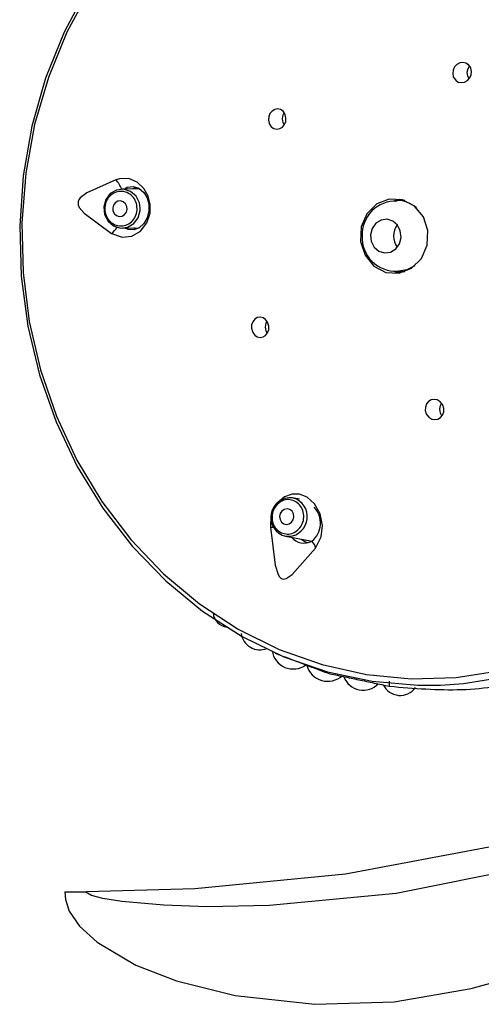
# Model space of a CAD drawing. Header units: millimetres. Extents: x 4904.09 to 4905.21, y 4759.5 to 4761.8.
# Tile 25 of 54: x 4904.87 to 4904.9, y 4760.21 to 4760.27. Entities that reach past the tile are written whole.
import ezdxf

# ---------------------------------------------------------------- set-up
doc = ezdxf.new("R2010")
doc.units = ezdxf.units.MM
doc.layers.add('SANINDUSA', color=3, linetype='Continuous')

msp = doc.modelspace()

# ---------------------------------------------------------------- linework, layer by layer
at = {"layer": 'SANINDUSA'}
for p, q in [((4904.878661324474, 4760.259299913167), (4904.877507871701, 4760.25927731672)), ((4904.895005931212, 4760.258555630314), (4904.895320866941, 4760.258638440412)), ((4904.895654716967, 4760.258548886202), (4904.895152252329, 4760.258548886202)), ((4904.878705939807, 4760.257915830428), (4904.878710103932, 4760.25805120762)), ((4904.877564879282, 4760.256777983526), (4904.878633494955, 4760.256798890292)), ((4904.878429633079, 4760.256720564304), (4904.878290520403, 4760.256792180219)), ((4904.895268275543, 4760.253957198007), (4904.894988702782, 4760.25399603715)), ((4904.895152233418, 4760.253988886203), (4904.894988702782, 4760.25399603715)), ((4904.895152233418, 4760.253988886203), (4904.895654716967, 4760.253988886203)), ((4904.888914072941, 4760.239408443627), (4904.888460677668, 4760.239489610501)), ((4904.888725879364, 4760.239404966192), (4904.888460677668, 4760.239489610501)), ((4904.888021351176, 4760.237028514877), (4904.889608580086, 4760.236744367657)), ((4904.873868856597, 4760.214247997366), (4904.87526717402, 4760.214247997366))]:
    msp.add_line(p, q, dxfattribs=at)
at = {"layer": 'SANINDUSA', "flags": 128}
for points in [[(4904.939867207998, 4760.273311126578), (4904.942948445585, 4760.268402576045), (4904.944436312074, 4760.264972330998), (4904.945463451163, 4760.261345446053), (4904.94597293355, 4760.256898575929), (4904.945686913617, 4760.252428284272), (4904.944448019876, 4760.247624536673), (4904.942412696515, 4760.243152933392), (4904.939793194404, 4760.239145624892), (4904.936723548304, 4760.235540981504), (4904.932203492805, 4760.231375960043), (4904.927255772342, 4760.227786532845), (4904.922004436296, 4760.224724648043), (4904.91657353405, 4760.222142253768), (4904.909075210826, 4760.21932284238), (4904.901394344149, 4760.217174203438), (4904.891845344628, 4760.215373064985), (4904.882194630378, 4760.2144251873), (4904.87526717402, 4760.214247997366)], [(4904.875301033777, 4760.272136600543), (4904.873827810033, 4760.269346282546), (4904.87264699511, 4760.266391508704), (4904.871773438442, 4760.26330943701), (4904.87121812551, 4760.260138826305), (4904.870988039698, 4760.256919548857), (4904.871086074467, 4760.253692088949), (4904.871510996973, 4760.250497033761), (4904.872257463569, 4760.247374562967), (4904.873316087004, 4760.244363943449), (4904.874673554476, 4760.241503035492), (4904.876312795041, 4760.238827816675), (4904.878213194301, 4760.236371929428), (4904.88035085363, 4760.234166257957), (4904.882698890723, 4760.23223853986), (4904.885227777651, 4760.230613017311), (4904.887905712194, 4760.229310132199), (4904.890699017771, 4760.22834626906), (4904.893572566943, 4760.227733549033), (4904.896490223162, 4760.227479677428), (4904.897943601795, 4760.227488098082)], [(4904.875476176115, 4760.272081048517), (4904.874005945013, 4760.269343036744), (4904.872822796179, 4760.266440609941), (4904.871941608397, 4760.263410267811), (4904.871373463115, 4760.260290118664), (4904.871125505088, 4760.257119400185), (4904.871200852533, 4760.253937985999), (4904.871598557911, 4760.250785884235), (4904.872313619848, 4760.247702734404), (4904.873337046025, 4760.2447273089), (4904.874655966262, 4760.241897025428), (4904.876253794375, 4760.239247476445), (4904.878110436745, 4760.236811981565), (4904.88020254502, 4760.234621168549), (4904.882503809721, 4760.232702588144), (4904.884985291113, 4760.23108036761), (4904.887615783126, 4760.229774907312), (4904.890362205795, 4760.228802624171), (4904.893190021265, 4760.228175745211), (4904.896063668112, 4760.2279021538), (4904.898947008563, 4760.227985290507), (4904.901803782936, 4760.22842410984)], [(4904.897943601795, 4760.227488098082), (4904.899415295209, 4760.227587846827), (4904.902310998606, 4760.228056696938), (4904.905140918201, 4760.228880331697), (4904.907869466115, 4760.23004839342), (4904.910462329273, 4760.231546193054), (4904.912886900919, 4760.233354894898), (4904.915112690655, 4760.235451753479), (4904.917111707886, 4760.237810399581), (4904.918858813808, 4760.240401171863), (4904.920332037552, 4760.243191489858), (4904.921512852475, 4760.246146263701), (4904.922386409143, 4760.249228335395), (4904.922941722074, 4760.252398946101), (4904.923171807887, 4760.255618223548), (4904.923073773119, 4760.258845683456), (4904.922648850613, 4760.262040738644), (4904.921902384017, 4760.265163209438), (4904.920843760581, 4760.268173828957), (4904.91948629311, 4760.271034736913)], [(4904.898788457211, 4760.266417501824), (4904.898911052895, 4760.266252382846), (4904.899079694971, 4760.266142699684), (4904.899274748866, 4760.26610102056), (4904.899474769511, 4760.266131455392), (4904.899658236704, 4760.266230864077), (4904.899804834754, 4760.266389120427), (4904.899897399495, 4760.266589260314), (4904.899924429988, 4760.266808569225), (4904.899882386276, 4760.267021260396), (4904.899854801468, 4760.267084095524), (4904.899732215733, 4760.267249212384), (4904.89956357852, 4760.267358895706), (4904.899368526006, 4760.267400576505), (4904.899168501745, 4760.26737014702), (4904.898985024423, 4760.267270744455), (4904.898838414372, 4760.267112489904), (4904.898745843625, 4760.266912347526), (4904.898718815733, 4760.266693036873), (4904.898760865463, 4760.266480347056), (4904.898788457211, 4760.266417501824)], [(4904.899656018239, 4760.266763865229), (4904.899705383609, 4760.267011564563), (4904.899791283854, 4760.267165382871)], [(4904.89977570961, 4760.266357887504), (4904.89969631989, 4760.266514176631), (4904.899656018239, 4760.266763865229)], [(4904.886984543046, 4760.263437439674), (4904.88710280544, 4760.263270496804), (4904.887264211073, 4760.263160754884), (4904.887450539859, 4760.263120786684), (4904.887639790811, 4760.263155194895), (4904.887809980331, 4760.263259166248), (4904.887942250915, 4760.263419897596), (4904.888022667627, 4760.263619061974), (4904.888042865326, 4760.263835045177), (4904.888000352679, 4760.26404459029), (4904.887975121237, 4760.264104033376), (4904.887856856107, 4760.264270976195), (4904.887695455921, 4760.264380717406), (4904.887509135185, 4760.264420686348), (4904.887319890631, 4760.26438627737), (4904.8871497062, 4760.264282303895), (4904.887017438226, 4760.264121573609), (4904.886937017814, 4760.263922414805), (4904.886916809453, 4760.263706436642), (4904.886959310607, 4760.263496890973), (4904.886984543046, 4760.263437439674)], [(4904.887814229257, 4760.263783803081), (4904.887863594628, 4760.264031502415), (4904.887931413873, 4760.264159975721)], [(4904.887921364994, 4760.263396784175), (4904.887854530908, 4760.263534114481), (4904.887814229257, 4760.263783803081)], [(4904.877147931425, 4760.259878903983), (4904.875289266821, 4760.259038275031), (4904.874868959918, 4760.258713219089), (4904.874779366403, 4760.258589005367), (4904.874734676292, 4760.258476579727), (4904.874723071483, 4760.258371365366), (4904.874737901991, 4760.258267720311), (4904.874803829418, 4760.258109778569), (4904.875108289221, 4760.257738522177), (4904.876866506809, 4760.256434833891)], [(4904.876866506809, 4760.256434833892), (4904.87755627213, 4760.256189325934), (4904.878163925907, 4760.256262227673), (4904.87871565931, 4760.25658610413), (4904.879130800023, 4760.257112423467), (4904.879342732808, 4760.257735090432), (4904.879353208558, 4760.258313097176), (4904.879221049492, 4760.25882725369), (4904.878947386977, 4760.259313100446), (4904.878521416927, 4760.259717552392), (4904.877974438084, 4760.259949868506), (4904.877372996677, 4760.259946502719), (4904.877147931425, 4760.259878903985)], [(4904.878710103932, 4760.25805120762), (4904.878656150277, 4760.258400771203), (4904.878436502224, 4760.258828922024), (4904.878080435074, 4760.259135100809), (4904.877642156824, 4760.259272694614), (4904.877188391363, 4760.25922075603), (4904.876788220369, 4760.258987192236), (4904.87650256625, 4760.2586075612), (4904.876374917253, 4760.258139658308), (4904.876424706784, 4760.257654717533), (4904.876644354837, 4760.257226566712), (4904.877000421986, 4760.256920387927), (4904.877438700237, 4760.256782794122), (4904.877892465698, 4760.256834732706), (4904.878292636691, 4760.257068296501), (4904.878578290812, 4760.257447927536), (4904.878705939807, 4760.257915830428), (4904.878705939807, 4760.257915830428)], [(4904.877699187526, 4760.259281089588), (4904.877875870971, 4760.259396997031), (4904.878246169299, 4760.259452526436), (4904.878620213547, 4760.259335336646), (4904.878942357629, 4760.259057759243), (4904.87912118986, 4760.258772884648), (4904.879255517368, 4760.258343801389), (4904.879268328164, 4760.257881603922), (4904.87915571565, 4760.25743859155), (4904.87893415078, 4760.257064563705), (4904.878635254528, 4760.256799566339), (4904.878290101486, 4760.256666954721), (4904.8779264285, 4760.256684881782), (4904.877744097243, 4760.256781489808)], [(4904.878238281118, 4760.259291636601), (4904.878260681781, 4760.259311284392), (4904.8784621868, 4760.259384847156)], [(4904.876942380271, 4760.258069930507), (4904.876962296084, 4760.257875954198), (4904.877050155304, 4760.25770469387), (4904.877192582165, 4760.257582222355), (4904.877367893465, 4760.257527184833), (4904.877549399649, 4760.257547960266), (4904.877709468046, 4760.257641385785), (4904.877823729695, 4760.257793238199), (4904.877874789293, 4760.257980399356), (4904.877854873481, 4760.258174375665), (4904.87776701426, 4760.258345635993), (4904.8776245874, 4760.258468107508), (4904.877449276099, 4760.25852314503), (4904.877267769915, 4760.258502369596), (4904.877107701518, 4760.258408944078), (4904.87699343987, 4760.258257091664), (4904.876942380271, 4760.258069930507)], [(4904.896842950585, 4760.257499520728), (4904.896273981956, 4760.258194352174), (4904.895507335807, 4760.25859604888), (4904.894659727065, 4760.258643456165), (4904.893860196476, 4760.258329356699), (4904.893230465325, 4760.257701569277), (4904.892866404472, 4760.256855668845), (4904.89282343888, 4760.255920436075), (4904.893108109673, 4760.255038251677), (4904.893677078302, 4760.254343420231), (4904.894443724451, 4760.253941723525), (4904.895291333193, 4760.25389431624), (4904.896090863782, 4760.254208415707), (4904.896720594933, 4760.254836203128), (4904.897084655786, 4760.25568210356), (4904.897127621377, 4760.25661733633), (4904.896842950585, 4760.257499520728)], [(4904.894357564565, 4760.255192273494), (4904.894736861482, 4760.255241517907), (4904.89507020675, 4760.25544716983), (4904.895306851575, 4760.255777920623), (4904.895410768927, 4760.256183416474), (4904.895366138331, 4760.256601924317), (4904.895179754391, 4760.256969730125), (4904.894879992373, 4760.2572308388), (4904.894512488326, 4760.257345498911), (4904.894133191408, 4760.257296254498), (4904.893799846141, 4760.257090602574), (4904.893563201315, 4760.256759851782), (4904.893459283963, 4760.256354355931), (4904.893503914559, 4760.255935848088), (4904.893690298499, 4760.255568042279), (4904.893990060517, 4760.255306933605), (4904.894357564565, 4760.255192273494)], [(4904.895320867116, 4760.253899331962), (4904.89513442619, 4760.253941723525), (4904.894942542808, 4760.254005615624)], [(4904.896296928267, 4760.254370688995), (4904.895789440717, 4760.254099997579), (4904.895152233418, 4760.253988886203)], [(4904.886861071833, 4760.250756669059), (4904.886735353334, 4760.250921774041), (4904.886571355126, 4760.251031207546), (4904.886386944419, 4760.251073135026), (4904.886201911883, 4760.25104243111), (4904.886037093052, 4760.250941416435), (4904.88591189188, 4760.250780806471), (4904.885841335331, 4760.250579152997), (4904.885833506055, 4760.250360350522), (4904.885888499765, 4760.250149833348), (4904.885917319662, 4760.250090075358), (4904.886043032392, 4760.249924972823), (4904.886207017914, 4760.249815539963), (4904.886391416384, 4760.249773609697), (4904.886576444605, 4760.249804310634), (4904.886741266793, 4760.249905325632), (4904.8868664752, 4760.250065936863), (4904.886937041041, 4760.25026758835), (4904.886944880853, 4760.250486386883), (4904.886889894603, 4760.250696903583), (4904.886861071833, 4760.250756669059)], [(4904.886723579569, 4760.250436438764), (4904.886772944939, 4760.250684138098), (4904.886828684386, 4760.250794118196)], [(4904.886840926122, 4760.250033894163), (4904.88676388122, 4760.250186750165), (4904.886723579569, 4760.250436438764)], [(4904.897061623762, 4760.2448210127), (4904.897200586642, 4760.244654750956), (4904.897380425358, 4760.244544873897), (4904.897579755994, 4760.24450440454), (4904.897775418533, 4760.24453710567), (4904.897946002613, 4760.244638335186), (4904.898073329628, 4760.244796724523), (4904.898143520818, 4760.244995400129), (4904.898148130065, 4760.245212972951), (4904.898085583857, 4760.24542501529), (4904.898052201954, 4760.245487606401), (4904.897913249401, 4760.245653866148), (4904.897733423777, 4760.245763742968), (4904.8975341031, 4760.245804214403), (4904.897338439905, 4760.245771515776), (4904.897167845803, 4760.245670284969), (4904.897040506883, 4760.245511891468), (4904.896970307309, 4760.245313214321), (4904.89696569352, 4760.245095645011), (4904.897028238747, 4760.244883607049), (4904.897061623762, 4760.2448210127)], [(4904.897891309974, 4760.245167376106), (4904.897940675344, 4760.24541507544), (4904.898005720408, 4760.245539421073)], [(4904.898026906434, 4760.244739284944), (4904.897931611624, 4760.244917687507), (4904.897891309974, 4760.245167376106)], [(4904.88993445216, 4760.236257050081), (4904.890302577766, 4760.236991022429), (4904.89037989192, 4760.237723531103), (4904.890229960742, 4760.23846525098), (4904.889875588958, 4760.239107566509), (4904.889391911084, 4760.239541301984), (4904.888899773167, 4760.239726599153), (4904.888429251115, 4760.239726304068), (4904.887950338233, 4760.239552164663), (4904.887506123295, 4760.239175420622), (4904.887505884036, 4760.23917500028)], [(4904.887899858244, 4760.23782705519), (4904.888074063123, 4760.237786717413), (4904.888251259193, 4760.237822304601), (4904.888404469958, 4760.237928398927), (4904.88851037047, 4760.238088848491), (4904.888552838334, 4760.238279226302), (4904.888525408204, 4760.238470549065), (4904.888432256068, 4760.238633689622), (4904.888287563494, 4760.238743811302), (4904.888113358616, 4760.238784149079), (4904.887936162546, 4760.238748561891), (4904.88778295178, 4760.238642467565), (4904.887677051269, 4760.238482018), (4904.887634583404, 4760.238291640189), (4904.887662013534, 4760.238100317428), (4904.887755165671, 4760.23793717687), (4904.887899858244, 4760.23782705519)], [(4904.887100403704, 4760.238181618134), (4904.887046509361, 4760.237900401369), (4904.887052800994, 4760.237616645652)], [(4904.887052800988, 4760.237616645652), (4904.887160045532, 4760.237617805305), (4904.88723915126, 4760.237616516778)], [(4904.887052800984, 4760.237616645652), (4904.887357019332, 4760.235172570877), (4904.887544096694, 4760.234575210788), (4904.887631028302, 4760.234431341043), (4904.887717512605, 4760.23434455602), (4904.887804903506, 4760.23429942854), (4904.887896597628, 4760.234286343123), (4904.888045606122, 4760.23431811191), (4904.888428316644, 4760.234570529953), (4904.889934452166, 4760.236257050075)], [(4904.889020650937, 4760.236849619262), (4904.889293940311, 4760.236673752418), (4904.88947484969, 4760.236631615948)], [(4904.903074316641, 4760.215742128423), (4904.895095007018, 4760.214143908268), (4904.886993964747, 4760.213363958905), (4904.883000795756, 4760.213288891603), (4904.880210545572, 4760.21337710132), (4904.877536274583, 4760.213611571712), (4904.876311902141, 4760.213808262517), (4904.875595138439, 4760.214000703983), (4904.875321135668, 4760.214148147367), (4904.875290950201, 4760.214181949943), (4904.875270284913, 4760.21422448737), (4904.87526717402, 4760.214247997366)], [(4904.873868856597, 4760.214247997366), (4904.873917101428, 4760.213749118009), (4904.874165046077, 4760.213012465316), (4904.874818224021, 4760.212041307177), (4904.875942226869, 4760.211006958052), (4904.878423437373, 4760.209543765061), (4904.881032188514, 4760.208527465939), (4904.884784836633, 4760.20759228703), (4904.889893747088, 4760.207032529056), (4904.894962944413, 4760.207198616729), (4904.89990464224, 4760.208048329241)], [(4904.89990464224, 4760.208048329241), (4904.907754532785, 4760.210234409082), (4904.915335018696, 4760.212956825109)]]:
    msp.add_lwpolyline(points, dxfattribs=at)
at = {"layer": 'SANINDUSA'}
for centre, radius, start, end in [((4904.875846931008, 4760.258692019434), 0.001761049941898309, 19.41189875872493, 42.37376261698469), ((4904.895086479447, 4760.256344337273), 0.002170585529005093, 88.22934086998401, 181.992042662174), ((4904.895142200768, 4760.25660727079), 0.001941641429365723, 49.24791510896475, 89.70338773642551), ((4904.896084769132, 4760.256268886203), 0.001155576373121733, 142.1084187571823, 217.8915812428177), ((4904.875665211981, 4760.257852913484), 0.001858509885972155, 310.2688669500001, 326.5268500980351), ((4904.895066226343, 4760.256172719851), 0.002151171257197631, 177.4377851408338, 273.2380793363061), ((4904.888316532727, 4760.23824558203), 0.001252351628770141, 83.39064077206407, 256.3670041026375), ((4904.888149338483, 4760.238283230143), 0.001261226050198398, 264.1756854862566, 62.79810673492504), ((4904.888756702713, 4760.237870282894), 0.001496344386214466, 309.2265646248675, 43.12084848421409), ((4904.889205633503, 4760.237677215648), 0.00108657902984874, 221.0866140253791, 297.2395643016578), ((4904.8892126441, 4760.236175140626), 0.0007264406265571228, 6.4741221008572, 47.54775029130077), ((4904.884359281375, 4760.232182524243), 0.0009804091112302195, 183.9403921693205, 264.6226294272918), ((4904.886372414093, 4760.230953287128), 0.001203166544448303, 186.9245686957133, 292.121227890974), ((4904.888505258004, 4760.229887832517), 0.001365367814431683, 188.2428650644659, 306.3955371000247), ((4904.89071746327, 4760.229125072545), 0.001392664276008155, 195.5788059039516, 312.0711027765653), ((4904.890789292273, 4760.228329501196), 9.663939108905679e-05, 169.2260742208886, 237.3047896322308), ((4904.892994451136, 4760.228497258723), 0.001332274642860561, 200.9700350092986, 315.8436193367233), ((4904.895352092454, 4760.228011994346), 0.001184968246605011, 204.1881653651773, 325.5520754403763)]:
    msp.add_arc(centre, radius, start, end, dxfattribs=at)
for points, knots in [([(4904.878506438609, 4760.257927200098), (4904.878502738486, 4760.258072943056), (4904.878495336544, 4760.258364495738), (4904.878286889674, 4760.258754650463), (4904.87796571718, 4760.259033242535), (4904.87756638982, 4760.259158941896), (4904.877152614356, 4760.259111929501), (4904.876790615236, 4760.258899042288), (4904.876521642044, 4760.258554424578), (4904.876466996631, 4760.258268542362), (4904.876439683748, 4760.258125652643)], [0, 0, 0, 0, 0.1248186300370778, 0.2496944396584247, 0.3746571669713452, 0.499733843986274, 0.62491859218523, 0.7500608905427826, 0.8750753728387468, 0.9999999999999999, 0.9999999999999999, 0.9999999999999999, 0.9999999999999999]), ([(4904.888595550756, 4760.239288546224), (4904.888468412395, 4760.239330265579), (4904.888214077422, 4760.239413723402), (4904.887807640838, 4760.239324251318), (4904.887460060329, 4760.239085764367), (4904.887218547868, 4760.238720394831), (4904.887121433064, 4760.238286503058), (4904.88718485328, 4760.237853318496), (4904.887393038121, 4760.237473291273), (4904.887621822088, 4760.237328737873), (4904.887736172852, 4760.237256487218)], [0, 0, 0, 0, 0.1248183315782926, 0.2496938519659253, 0.3746565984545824, 0.4997335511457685, 0.624918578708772, 0.7500610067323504, 0.875075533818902, 1, 1, 1, 1]), ([(4904.894653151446, 4760.22773272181), (4904.894649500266, 4760.227694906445), (4904.894643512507, 4760.227632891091), (4904.894641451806, 4760.22755618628), (4904.894642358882, 4760.227499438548), (4904.89464646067, 4760.227456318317), (4904.894654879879, 4760.227421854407), (4904.89466317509, 4760.227419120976), (4904.894668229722, 4760.227417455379)], [0, 0, 0, 0, 0.2149901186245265, 0.3525733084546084, 0.5003442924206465, 0.6481913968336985, 0.7856277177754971, 1, 1, 1, 1]), ([(4904.894668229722, 4760.227417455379), (4904.896229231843, 4760.227285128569), (4904.899351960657, 4760.227020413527), (4904.902246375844, 4760.227500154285), (4904.903693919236, 4760.227740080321)], [0, 0, 0, 0, 0.4998839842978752, 0.9999999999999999, 0.9999999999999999, 0.9999999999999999, 0.9999999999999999])]:
    msp.add_open_spline(points, degree=3, knots=knots, dxfattribs=at)
for points, degree in [([(4904.876439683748, 4760.258125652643), (4904.876443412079, 4760.257979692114), (4904.876450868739, 4760.257687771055), (4904.876659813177, 4760.25729740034), (4904.87698132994, 4760.25701909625), (4904.877380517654, 4760.256893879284), (4904.877793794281, 4760.256941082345), (4904.878155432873, 4760.257153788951), (4904.878424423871, 4760.257498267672), (4904.878479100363, 4760.257784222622), (4904.878506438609, 4760.257927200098)], 3), ([(4904.887736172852, 4760.237256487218), (4904.887863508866, 4760.237214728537), (4904.888118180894, 4760.237131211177), (4904.888524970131, 4760.237221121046), (4904.888872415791, 4760.237460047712), (4904.88911346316, 4760.237825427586), (4904.889210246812, 4760.238258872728), (4904.889146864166, 4760.238691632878), (4904.888938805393, 4760.239071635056), (4904.888709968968, 4760.239216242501), (4904.888595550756, 4760.239288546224)], 3), ([(4904.887352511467, 4760.229535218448), (4904.890737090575, 4760.228248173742)], 1), ([(4904.890737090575, 4760.228248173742), (4904.894668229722, 4760.227417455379)], 1)]:
    msp.add_open_spline(points, degree=degree, dxfattribs=at)

doc.saveas('drawing.dxf')
